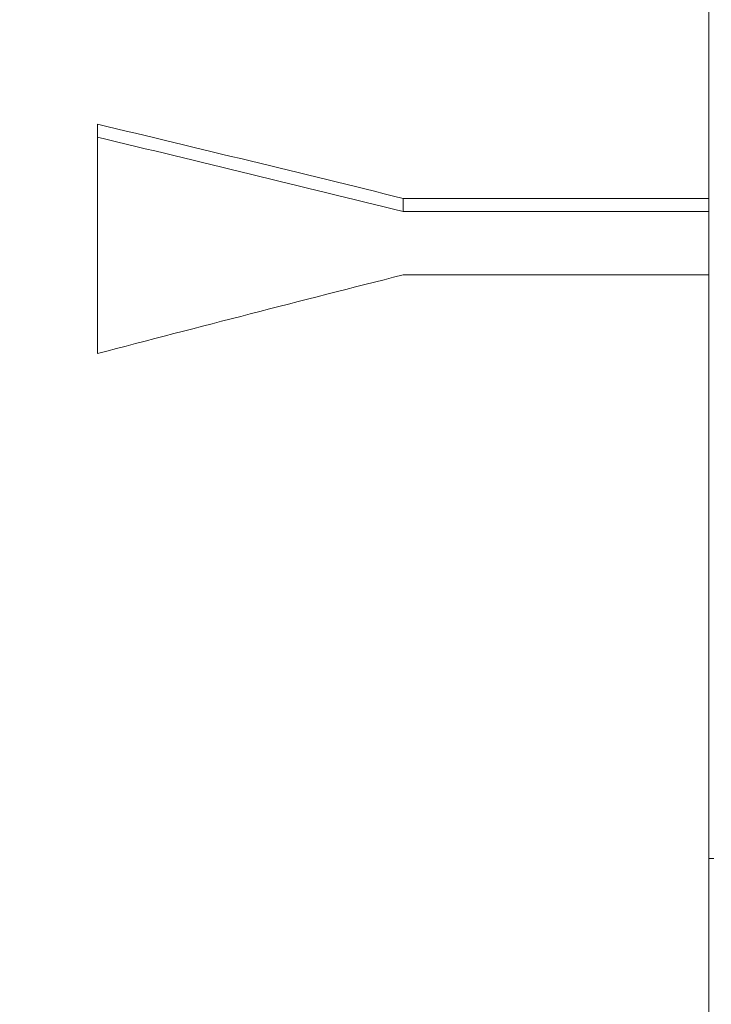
# Model space of a CAD drawing. Header units: millimetres. Extents: x 504 to 605, y 222 to 305.
# Tile 57 of 70: x 553.96 to 556.11, y 272.44 to 275.5. Entities that reach past the tile are written whole.
import ezdxf

# ---------------------------------------------------------------- set-up
doc = ezdxf.new("R2010")
doc.units = ezdxf.units.MM
doc.header["$LTSCALE"] = 0.03
doc.layers.get('0').update_dxf_attribs({"lineweight": 15})
doc.layers.add('1', color=7, linetype='Continuous', true_color=0xffffff)
doc.styles.get("Standard").update_dxf_attribs({"font": 'simsun.ttc', "width": 0.85})
doc.dimstyles.new('ISO-25', dxfattribs={"dimtxt": 2.5, "dimasz": 2, "dimexe": 1.3, "dimexo": 0.625, "dimtad": 1, "dimzin": 9, "dimdsep": 46, "dimtxsty": 'Standard', "dimblk": 'OPEN30', "dimcen": 2, "dimazin": 2, "dimtfac": 0.6, "dimtmove": 0, "dimatfit": 0, "dimldrblk": 'OPEN30', "dimfxl": 1, "dimtolj": 1, "dimarcsym": 0})

# ---------------------------------------------------------------- blocks, each defined once
blk = doc.blocks.new('_Open30')
at = {"color": 0, "linetype": 'ByBlock', "lineweight": -2}
for p, q in [((-1, 0.2679), (0, 0)), ((0, 0), (-1, -0.2679)), ((0, 0), (-1, 0))]:
    blk.add_line(p, q, dxfattribs=at)
blk = doc.blocks.new('*D7')
at = {"color": 0, "lineweight": -2}
for p, q in [((516.8392, 260.296), (516.8392, 302.8054)), ((573.828, 277.5134), (573.828, 302.8054)), ((518.8392, 301.5054), (571.828, 301.5054))]:
    blk.add_line(p, q, dxfattribs=at)
at = {"layer": 'Defpoints', "color": 0}
for p in [(573.828, 301.5054), (573.828, 276.8884), (516.8392, 259.671)]:
    blk.add_point(p, dxfattribs=at)
at = {"color": 0, "lineweight": -2, "xscale": 2, "yscale": 2, "zscale": 2, "rotation": 180}
blk.add_blockref('_Open30', (516.8392, 301.5054), dxfattribs=at)
at = {"color": 0, "lineweight": -2, "xscale": 2, "yscale": 2, "zscale": 2}
blk.add_blockref('_Open30', (573.828, 301.5054), dxfattribs=at)
at = {"color": 0, "insert": (545.3206, 303.3804), "char_height": 2.5, "attachment_point": 5}
blk.add_mtext('\\A1;56.99', dxfattribs=at)
blk = doc.blocks.new('A$C4323a73e')
at = {"layer": '1', "color": 7, "linetype": 'Continuous', "lineweight": 18}
for p, q in [((39.2636, 17.093), (39.2636, 15.2721)), ((37.3636, 14.7901), (37.3636, 15.5026)), ((38.3136, 15.2721), (38.3136, 15.2314)), ((38.3136, 15.2721), (39.2636, 15.2721)), ((39.2636, 15.2314), (39.2636, 15.2721)), ((39.2636, 15.2314), (38.3136, 15.2314)), ((39.2636, 15.2314), (39.2636, 14.9945)), ((39.2636, 15.0345), (38.3136, 15.0345)), ((39.2636, 15.0345), (39.2636, 9.1765))]:
    blk.add_line(p, q, dxfattribs=at)
at = {"layer": '1', "color": 7, "linetype": 'Continuous', "lineweight": 13}
blk.add_line((39.2786, 13.2219), (39.2635, 13.2219), dxfattribs=at)
at = {"layer": '1', "color": 7, "linetype": 'Continuous', "lineweight": 18}
for centre, major_axis, ratio, start_param, end_param in [((38.3136, -0.001), (-44.3191, 12.2729), 0.321336, 4.80114, 4.822493), ((38.3136, -0.001), (-44.2013, 12.2403), 0.321336, 4.80114, 4.822541), ((37.3636, -0.001), (-44.3159, -12.881), 0.309004, 4.60146, 4.622813)]:
    blk.add_ellipse(centre, major_axis=major_axis, ratio=ratio, start_param=start_param, end_param=end_param, dxfattribs=at)

msp = doc.modelspace()

# ---------------------------------------------------------------- block references
msp.add_blockref('A$C4323a73e', (516.8371, 259.6709))

# ---------------------------------------------------------------- dimensions: what is measured, and where the dimension line sits
dim = msp.add_linear_dim(base=(573.828, 301.5054), p1=(516.8392, 259.671), p2=(573.828, 276.8884), dimstyle='ISO-25', override={"dimtmove": 0})
dim.commit()
dim.dimension.update_dxf_attribs({"geometry": '*D7', "text_midpoint": (545.3206, 301.5054), "dimtype": 128})

doc.saveas('drawing.dxf')
